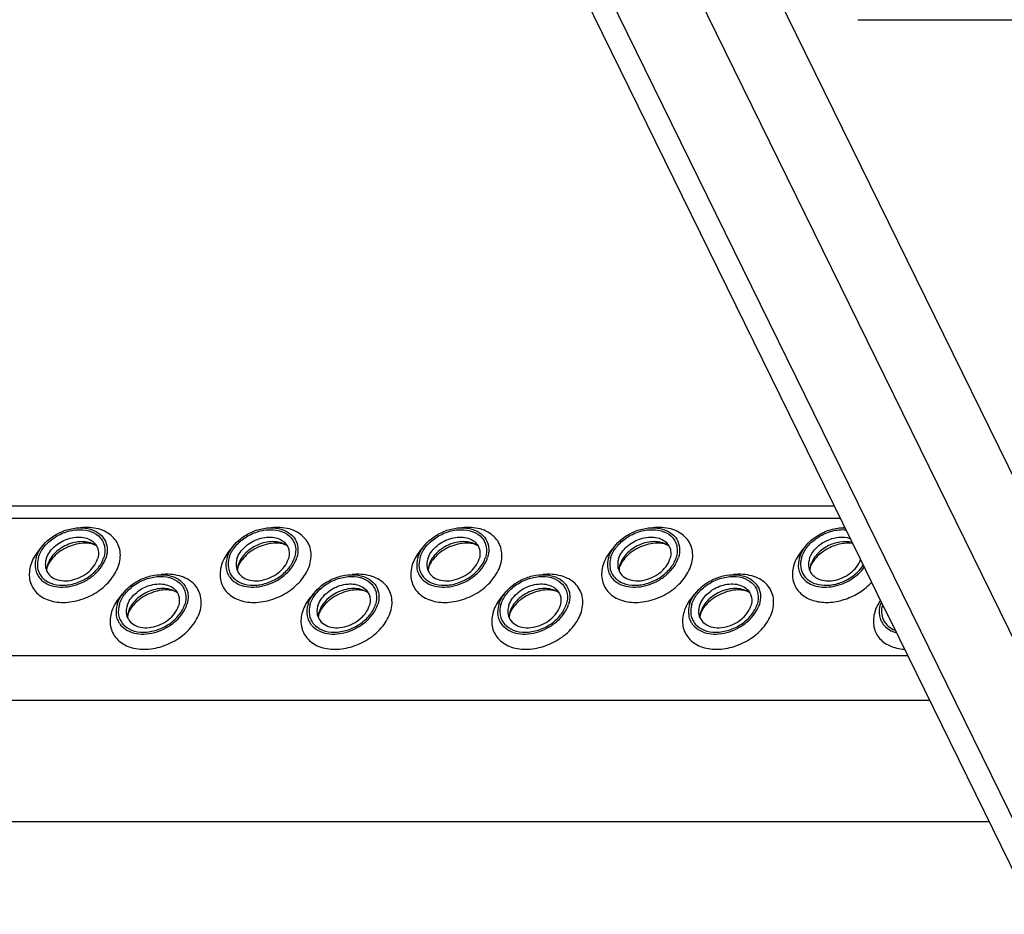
# Model space of a CAD drawing. Header units: millimetres. Extents: x 0 to 2100, y 0 to 2970.
# Tile 13 of 18: x 1250 to 1374, y 1144 to 1256. Entities that reach past the tile are written whole.
import ezdxf

# ---------------------------------------------------------------- set-up
doc = ezdxf.new("R2010")
doc.units = ezdxf.units.MM
doc.header["$LTSCALE"] = 193.6
doc.layers.get('0').update_dxf_attribs({"linetype": 'CONTINUOUS'})

msp = doc.modelspace()

# ---------------------------------------------------------------- linework, layer by layer
at = {"color": 9, "linetype": 'CONTINUOUS'}
for p, q in [((1458.36, 1028.94), (1298.36, 1354.97)), ((1473.11, 955.83), (1279.71, 1349.93)), ((1478.3, 967.99), (1290.87, 1349.93)), ((898.18, 1193.45), (1353.36, 1193.45)), ((906.63, 1176.22), (1361.81, 1176.22)), ((909.39, 1170.6), (1364.57, 1170.6))]:
    msp.add_line(p, q, dxfattribs=at)
at = {"color": 7, "linetype": 'CONTINUOUS'}
for p, q in [((1355.89, 1188.3), (1275.49, 1352.13)), ((1355.56, 1255.93), (1493.72, 1255.93)), ((897.43, 1194.97), (1352.61, 1194.97)), ((1358.67, 1182.63), (1355.89, 1188.3)), ((1359.69, 1180.55), (1358.67, 1182.63)), ((1468.88, 958.03), (1359.69, 1180.55)), ((1372.04, 1155.37), (916.86, 1155.37))]:
    msp.add_line(p, q, dxfattribs=at)
at = {"color": 9, "linetype": 'CONTINUOUS'}
msp.add_arc((1354.56, 1185.19), 7.09, 94.9595, 96.3888, dxfattribs=at)
at = {"color": 7, "linetype": 'CONTINUOUS'}
for centre, radius, start, end in [((1256.53, 1186.77), 2.72, 162.7855, 168.6403), ((1256.4, 1186.8), 2.58, 168.6859, 169.2533), ((1280.46, 1186.77), 2.72, 162.7855, 168.6403), ((1280.33, 1186.8), 2.58, 168.6859, 169.2533), ((1304.39, 1186.77), 2.72, 162.7855, 168.6403), ((1304.26, 1186.8), 2.58, 168.6859, 169.2533), ((1328.32, 1186.77), 2.72, 162.7855, 168.6403), ((1328.19, 1186.8), 2.58, 168.6859, 169.2533), ((1352.25, 1186.77), 2.72, 162.7855, 168.6403), ((1352.12, 1186.8), 2.58, 168.6859, 169.2533), ((1362.01, 1181.51), 3.79, 157.7092, 162.7902), ((1266.68, 1180.9), 2.72, 162.7855, 168.6403), ((1266.55, 1180.93), 2.58, 168.6859, 169.2533), ((1290.61, 1180.9), 2.72, 162.7855, 168.6403), ((1290.48, 1180.93), 2.58, 168.6859, 169.2533), ((1314.54, 1180.9), 2.72, 162.7855, 168.6403), ((1314.41, 1180.93), 2.58, 168.6859, 169.2533), ((1338.47, 1180.9), 2.72, 162.7855, 168.6403), ((1338.34, 1180.93), 2.58, 168.6859, 169.2533)]:
    msp.add_arc(centre, radius, start, end, dxfattribs=at)
for points, knots in [([(1252.53, 1188.51), (1252.81, 1189.44), (1253.83, 1190.7), (1255.59, 1191.75), (1257.11, 1192.22), (1258.61, 1192.27), (1259.94, 1191.91), (1260.96, 1191.12), (1261.3, 1190.36), (1261.38, 1189.98)], [0, 0, 0, 0, 0.256023, 0.397887, 0.538537, 0.670709, 0.789982, 0.897281, 1, 1, 1, 1]), ([(1252.8, 1188.51), (1252.95, 1188.99), (1253.5, 1189.94), (1254.74, 1191.05), (1256.28, 1191.8), (1257.92, 1192.08), (1259.44, 1191.85), (1260.45, 1191.19), (1260.93, 1190.46), (1261.2, 1189.62), (1261.13, 1188.94), (1261, 1188.51)], [0, 0, 0, 0, 0.126005, 0.265198, 0.409334, 0.548109, 0.673462, 0.783988, 0.836431, 0.88895, 1, 1, 1, 1]), ([(1276.46, 1188.51), (1276.74, 1189.44), (1277.76, 1190.7), (1279.52, 1191.75), (1281.03, 1192.22), (1282.54, 1192.27), (1283.87, 1191.91), (1284.89, 1191.12), (1285.23, 1190.36), (1285.31, 1189.98)], [0, 0, 0, 0, 0.256023, 0.397887, 0.538537, 0.670709, 0.789982, 0.897281, 1, 1, 1, 1]), ([(1276.73, 1188.51), (1276.88, 1188.99), (1277.43, 1189.94), (1278.67, 1191.05), (1280.21, 1191.8), (1281.85, 1192.08), (1283.37, 1191.85), (1284.38, 1191.19), (1284.86, 1190.46), (1285.13, 1189.62), (1285.06, 1188.94), (1284.93, 1188.51)], [0, 0, 0, 0, 0.126005, 0.265198, 0.409334, 0.548109, 0.673462, 0.783988, 0.836431, 0.88895, 1, 1, 1, 1]), ([(1300.39, 1188.51), (1300.67, 1189.44), (1301.69, 1190.7), (1303.45, 1191.75), (1304.96, 1192.22), (1306.47, 1192.27), (1307.8, 1191.91), (1308.82, 1191.12), (1309.16, 1190.36), (1309.24, 1189.98)], [0, 0, 0, 0, 0.256023, 0.397887, 0.538537, 0.670709, 0.789982, 0.897281, 1, 1, 1, 1]), ([(1300.66, 1188.51), (1300.81, 1188.99), (1301.36, 1189.94), (1302.6, 1191.05), (1304.14, 1191.8), (1305.78, 1192.08), (1307.3, 1191.85), (1308.31, 1191.19), (1308.79, 1190.46), (1309.06, 1189.62), (1308.99, 1188.94), (1308.86, 1188.51)], [0, 0, 0, 0, 0.126005, 0.265198, 0.409334, 0.548109, 0.673462, 0.783988, 0.836431, 0.88895, 1, 1, 1, 1]), ([(1324.32, 1188.51), (1324.6, 1189.44), (1325.62, 1190.7), (1327.38, 1191.75), (1328.89, 1192.22), (1330.4, 1192.27), (1331.73, 1191.91), (1332.75, 1191.12), (1333.09, 1190.36), (1333.17, 1189.98)], [0, 0, 0, 0, 0.256023, 0.397887, 0.538537, 0.670709, 0.789982, 0.897281, 1, 1, 1, 1]), ([(1324.59, 1188.51), (1324.74, 1188.99), (1325.29, 1189.94), (1326.53, 1191.05), (1328.07, 1191.8), (1329.71, 1192.08), (1331.23, 1191.85), (1332.24, 1191.19), (1332.72, 1190.46), (1332.99, 1189.62), (1332.92, 1188.94), (1332.79, 1188.51)], [0, 0, 0, 0, 0.126005, 0.265198, 0.409334, 0.548109, 0.673462, 0.783988, 0.836431, 0.88895, 1, 1, 1, 1]), ([(1348.25, 1188.51), (1348.59, 1189.61), (1349.69, 1190.82), (1351.25, 1191.68), (1352.42, 1192.12), (1353.35, 1192.25), (1353.96, 1192.23)], [0, 0, 0, 0, 0.481388, 0.614357, 0.746873, 1, 1, 1, 1]), ([(1348.52, 1188.51), (1348.68, 1189.02), (1349.27, 1190.03), (1350.63, 1191.17), (1352.29, 1191.9), (1353.5, 1192.03), (1354.08, 1191.98)], [0, 0, 0, 0, 0.231234, 0.487275, 0.750519, 1, 1, 1, 1]), ([(1253.77, 1188.32), (1253.95, 1188.9), (1254.54, 1189.72), (1255.58, 1190.47), (1256.51, 1190.88), (1257.48, 1191.09), (1258.42, 1191.06), (1259.24, 1190.8), (1259.69, 1190.47), (1259.86, 1190.27)], [0, 0, 0, 0, 0.246125, 0.38243, 0.520512, 0.654784, 0.780538, 0.895274, 1, 1, 1, 1]), ([(1260.09, 1189.95), (1259.64, 1190.28), (1258.74, 1190.54), (1257.54, 1190.47), (1256.57, 1190.2), (1255.67, 1189.74), (1254.89, 1189.13), (1254.28, 1188.41), (1254.02, 1187.85), (1253.93, 1187.58)], [0, 0, 0, 0, 0.223873, 0.351612, 0.485909, 0.622361, 0.75614, 0.882948, 1, 1, 1, 1]), ([(1277.7, 1188.32), (1277.88, 1188.9), (1278.47, 1189.72), (1279.51, 1190.47), (1280.44, 1190.88), (1281.41, 1191.09), (1282.35, 1191.06), (1283.17, 1190.8), (1283.62, 1190.47), (1283.79, 1190.27)], [0, 0, 0, 0, 0.246125, 0.38243, 0.520512, 0.654784, 0.780538, 0.895274, 1, 1, 1, 1]), ([(1284.02, 1189.95), (1283.57, 1190.28), (1282.67, 1190.54), (1281.47, 1190.47), (1280.5, 1190.2), (1279.6, 1189.74), (1278.82, 1189.13), (1278.21, 1188.41), (1277.95, 1187.85), (1277.86, 1187.58)], [0, 0, 0, 0, 0.223873, 0.351612, 0.485909, 0.622361, 0.75614, 0.882948, 1, 1, 1, 1]), ([(1301.63, 1188.32), (1301.81, 1188.9), (1302.4, 1189.72), (1303.44, 1190.47), (1304.37, 1190.88), (1305.34, 1191.09), (1306.28, 1191.06), (1307.1, 1190.8), (1307.55, 1190.47), (1307.72, 1190.27)], [0, 0, 0, 0, 0.246125, 0.38243, 0.520512, 0.654784, 0.780538, 0.895274, 1, 1, 1, 1]), ([(1307.95, 1189.95), (1307.5, 1190.28), (1306.6, 1190.54), (1305.4, 1190.47), (1304.43, 1190.2), (1303.53, 1189.74), (1302.75, 1189.13), (1302.14, 1188.41), (1301.88, 1187.85), (1301.79, 1187.58)], [0, 0, 0, 0, 0.223873, 0.351612, 0.485909, 0.622361, 0.75614, 0.882948, 1, 1, 1, 1]), ([(1325.56, 1188.32), (1325.74, 1188.9), (1326.33, 1189.72), (1327.37, 1190.47), (1328.3, 1190.88), (1329.27, 1191.09), (1330.21, 1191.06), (1331.03, 1190.8), (1331.48, 1190.47), (1331.65, 1190.27)], [0, 0, 0, 0, 0.246125, 0.38243, 0.520512, 0.654784, 0.780538, 0.895274, 1, 1, 1, 1]), ([(1331.88, 1189.95), (1331.43, 1190.28), (1330.53, 1190.54), (1329.33, 1190.47), (1328.36, 1190.2), (1327.46, 1189.74), (1326.68, 1189.13), (1326.07, 1188.41), (1325.81, 1187.85), (1325.72, 1187.58)], [0, 0, 0, 0, 0.223873, 0.351612, 0.485909, 0.622361, 0.75614, 0.882948, 1, 1, 1, 1]), ([(1349.49, 1188.32), (1349.63, 1188.79), (1350.21, 1189.7), (1351.52, 1190.65), (1353.06, 1191.13), (1354.14, 1191.06), (1354.61, 1190.9)], [0, 0, 0, 0, 0.236148, 0.498611, 0.761896, 1, 1, 1, 1]), ([(1354.86, 1190.39), (1354.36, 1190.51), (1353.25, 1190.53), (1351.68, 1189.98), (1350.38, 1188.98), (1349.8, 1188.05), (1349.65, 1187.58)], [0, 0, 0, 0, 0.241834, 0.50523, 0.765579, 1, 1, 1, 1]), ([(1260.09, 1189.95), (1259.97, 1190.04), (1259.62, 1190.21), (1258.93, 1190.33), (1258.02, 1190.3), (1256.65, 1189.97), (1255.37, 1189.26), (1254.43, 1188.3), (1254.1, 1187.79), (1253.99, 1187.55)], [0, 0, 0, 0, 0.061795, 0.160627, 0.290202, 0.439233, 0.74844, 0.88739, 1, 1, 1, 1]), ([(1259.86, 1190.27), (1259.97, 1190.15), (1260.16, 1189.87), (1260.38, 1189.21), (1260.32, 1188.66), (1260.22, 1188.32)], [0, 0, 0, 0, 0.242965, 0.486066, 1, 1, 1, 1]), ([(1261.38, 1189.98), (1261.4, 1189.86), (1261.46, 1189.37), (1261.39, 1188.87), (1261.28, 1188.51)], [0, 0, 0, 0, 0.240827, 1, 1, 1, 1]), ([(1284.02, 1189.95), (1283.9, 1190.04), (1283.55, 1190.21), (1282.86, 1190.33), (1281.95, 1190.3), (1280.58, 1189.97), (1279.3, 1189.26), (1278.36, 1188.3), (1278.03, 1187.79), (1277.92, 1187.55)], [0, 0, 0, 0, 0.061795, 0.160627, 0.290202, 0.439233, 0.74844, 0.88739, 1, 1, 1, 1]), ([(1283.79, 1190.27), (1283.9, 1190.15), (1284.09, 1189.87), (1284.3, 1189.21), (1284.25, 1188.66), (1284.15, 1188.32)], [0, 0, 0, 0, 0.242965, 0.486066, 1, 1, 1, 1]), ([(1285.31, 1189.98), (1285.33, 1189.86), (1285.39, 1189.37), (1285.32, 1188.87), (1285.21, 1188.51)], [0, 0, 0, 0, 0.240827, 1, 1, 1, 1]), ([(1307.95, 1189.95), (1307.83, 1190.04), (1307.48, 1190.21), (1306.79, 1190.33), (1305.88, 1190.3), (1304.51, 1189.97), (1303.23, 1189.26), (1302.29, 1188.3), (1301.96, 1187.79), (1301.85, 1187.55)], [0, 0, 0, 0, 0.061795, 0.160627, 0.290202, 0.439233, 0.74844, 0.88739, 1, 1, 1, 1]), ([(1307.72, 1190.27), (1307.83, 1190.15), (1308.02, 1189.87), (1308.23, 1189.21), (1308.18, 1188.66), (1308.08, 1188.32)], [0, 0, 0, 0, 0.242965, 0.486066, 1, 1, 1, 1]), ([(1309.24, 1189.98), (1309.26, 1189.86), (1309.32, 1189.37), (1309.25, 1188.87), (1309.14, 1188.51)], [0, 0, 0, 0, 0.240827, 1, 1, 1, 1]), ([(1331.88, 1189.95), (1331.76, 1190.04), (1331.41, 1190.21), (1330.72, 1190.33), (1329.81, 1190.3), (1328.44, 1189.97), (1327.16, 1189.26), (1326.22, 1188.3), (1325.89, 1187.79), (1325.78, 1187.55)], [0, 0, 0, 0, 0.061795, 0.160627, 0.290202, 0.439233, 0.74844, 0.88739, 1, 1, 1, 1]), ([(1331.65, 1190.27), (1331.76, 1190.15), (1331.95, 1189.87), (1332.16, 1189.21), (1332.11, 1188.66), (1332.01, 1188.32)], [0, 0, 0, 0, 0.242965, 0.486066, 1, 1, 1, 1]), ([(1333.17, 1189.98), (1333.19, 1189.86), (1333.25, 1189.37), (1333.18, 1188.87), (1333.07, 1188.51)], [0, 0, 0, 0, 0.240827, 1, 1, 1, 1]), ([(1354.92, 1190.27), (1354.44, 1190.34), (1353.37, 1190.28), (1351.83, 1189.71), (1350.52, 1188.78), (1349.89, 1187.96), (1349.71, 1187.55)], [0, 0, 0, 0, 0.233126, 0.510953, 0.783379, 1, 1, 1, 1]), ([(1252.53, 1188.51), (1252.39, 1188.05), (1252.31, 1187.31), (1252.6, 1186.42), (1252.86, 1186.04), (1253, 1185.87)], [0, 0, 0, 0, 0.513998, 0.757111, 1, 1, 1, 1]), ([(1252.8, 1188.51), (1252.67, 1188.08), (1252.6, 1187.4), (1252.87, 1186.56), (1253.35, 1185.83), (1254.36, 1185.17), (1255.88, 1184.94), (1257.52, 1185.22), (1259.07, 1185.97), (1260.31, 1187.08), (1260.85, 1188.03), (1261, 1188.51)], [0, 0, 0, 0, 0.11105, 0.163569, 0.216012, 0.326538, 0.451891, 0.590666, 0.734802, 0.873995, 1, 1, 1, 1]), ([(1253, 1185.87), (1253.24, 1185.6), (1253.84, 1185.15), (1254.96, 1184.8), (1256.23, 1184.76), (1257.55, 1185.03), (1258.82, 1185.59), (1260.24, 1186.62), (1261.03, 1187.72), (1261.28, 1188.51)], [0, 0, 0, 0, 0.104679, 0.219356, 0.345073, 0.479343, 0.617452, 0.753801, 1, 1, 1, 1]), ([(1253.77, 1188.32), (1253.74, 1188.23), (1253.65, 1187.88), (1253.65, 1187.51), (1253.7, 1187.25)], [0, 0, 0, 0, 0.262253, 1, 1, 1, 1]), ([(1253.7, 1187.25), (1253.75, 1186.97), (1254, 1186.41), (1254.75, 1185.82), (1255.73, 1185.55), (1256.84, 1185.59), (1257.96, 1185.94), (1259.26, 1186.71), (1260.01, 1187.64), (1260.22, 1188.32)], [0, 0, 0, 0, 0.102742, 0.21, 0.32922, 0.461363, 0.602021, 0.743916, 1, 1, 1, 1]), ([(1276.46, 1188.51), (1276.32, 1188.05), (1276.24, 1187.31), (1276.53, 1186.42), (1276.79, 1186.04), (1276.93, 1185.87)], [0, 0, 0, 0, 0.513998, 0.757111, 1, 1, 1, 1]), ([(1276.73, 1188.51), (1276.6, 1188.08), (1276.53, 1187.4), (1276.8, 1186.56), (1277.28, 1185.83), (1278.29, 1185.17), (1279.81, 1184.94), (1281.45, 1185.22), (1283, 1185.97), (1284.24, 1187.08), (1284.78, 1188.03), (1284.93, 1188.51)], [0, 0, 0, 0, 0.11105, 0.163569, 0.216012, 0.326538, 0.451891, 0.590666, 0.734802, 0.873995, 1, 1, 1, 1]), ([(1276.93, 1185.87), (1277.17, 1185.6), (1277.77, 1185.15), (1278.89, 1184.8), (1280.16, 1184.76), (1281.48, 1185.03), (1282.75, 1185.59), (1284.17, 1186.62), (1284.96, 1187.72), (1285.21, 1188.51)], [0, 0, 0, 0, 0.104679, 0.219356, 0.345073, 0.479343, 0.617452, 0.753801, 1, 1, 1, 1]), ([(1277.7, 1188.32), (1277.67, 1188.23), (1277.58, 1187.88), (1277.58, 1187.51), (1277.63, 1187.25)], [0, 0, 0, 0, 0.262253, 1, 1, 1, 1]), ([(1277.63, 1187.25), (1277.68, 1186.97), (1277.93, 1186.41), (1278.68, 1185.82), (1279.66, 1185.55), (1280.77, 1185.59), (1281.89, 1185.94), (1283.19, 1186.71), (1283.94, 1187.64), (1284.15, 1188.32)], [0, 0, 0, 0, 0.102742, 0.21, 0.32922, 0.461363, 0.602021, 0.743916, 1, 1, 1, 1]), ([(1300.39, 1188.51), (1300.25, 1188.05), (1300.17, 1187.31), (1300.46, 1186.42), (1300.72, 1186.04), (1300.86, 1185.87)], [0, 0, 0, 0, 0.513998, 0.757111, 1, 1, 1, 1]), ([(1300.66, 1188.51), (1300.53, 1188.08), (1300.46, 1187.4), (1300.73, 1186.56), (1301.21, 1185.83), (1302.22, 1185.17), (1303.74, 1184.94), (1305.38, 1185.22), (1306.93, 1185.97), (1308.17, 1187.08), (1308.71, 1188.03), (1308.86, 1188.51)], [0, 0, 0, 0, 0.11105, 0.163569, 0.216012, 0.326538, 0.451891, 0.590666, 0.734802, 0.873995, 1, 1, 1, 1]), ([(1300.86, 1185.87), (1301.1, 1185.6), (1301.7, 1185.15), (1302.82, 1184.8), (1304.09, 1184.76), (1305.41, 1185.03), (1306.67, 1185.59), (1308.1, 1186.62), (1308.89, 1187.72), (1309.14, 1188.51)], [0, 0, 0, 0, 0.104679, 0.219356, 0.345073, 0.479343, 0.617452, 0.753801, 1, 1, 1, 1]), ([(1301.63, 1188.32), (1301.6, 1188.23), (1301.51, 1187.88), (1301.51, 1187.51), (1301.56, 1187.25)], [0, 0, 0, 0, 0.262253, 1, 1, 1, 1]), ([(1301.56, 1187.25), (1301.61, 1186.97), (1301.86, 1186.41), (1302.61, 1185.82), (1303.59, 1185.55), (1304.7, 1185.59), (1305.82, 1185.94), (1307.12, 1186.71), (1307.87, 1187.64), (1308.08, 1188.32)], [0, 0, 0, 0, 0.102742, 0.21, 0.32922, 0.461363, 0.602021, 0.743916, 1, 1, 1, 1]), ([(1324.32, 1188.51), (1324.18, 1188.05), (1324.1, 1187.31), (1324.39, 1186.42), (1324.65, 1186.04), (1324.79, 1185.87)], [0, 0, 0, 0, 0.513998, 0.757111, 1, 1, 1, 1]), ([(1324.59, 1188.51), (1324.46, 1188.08), (1324.39, 1187.4), (1324.66, 1186.56), (1325.14, 1185.83), (1326.15, 1185.17), (1327.67, 1184.94), (1329.31, 1185.22), (1330.86, 1185.97), (1332.1, 1187.08), (1332.64, 1188.03), (1332.79, 1188.51)], [0, 0, 0, 0, 0.11105, 0.163569, 0.216012, 0.326538, 0.451891, 0.590666, 0.734802, 0.873995, 1, 1, 1, 1]), ([(1324.79, 1185.87), (1325.03, 1185.6), (1325.63, 1185.15), (1326.75, 1184.8), (1328.02, 1184.76), (1329.34, 1185.03), (1330.6, 1185.59), (1332.02, 1186.62), (1332.82, 1187.72), (1333.07, 1188.51)], [0, 0, 0, 0, 0.104679, 0.219356, 0.345073, 0.479343, 0.617452, 0.753801, 1, 1, 1, 1]), ([(1325.56, 1188.32), (1325.53, 1188.23), (1325.44, 1187.88), (1325.44, 1187.51), (1325.49, 1187.25)], [0, 0, 0, 0, 0.262253, 1, 1, 1, 1]), ([(1325.49, 1187.25), (1325.54, 1186.97), (1325.79, 1186.41), (1326.54, 1185.82), (1327.52, 1185.55), (1328.63, 1185.59), (1329.75, 1185.94), (1331.05, 1186.71), (1331.8, 1187.64), (1332.01, 1188.32)], [0, 0, 0, 0, 0.102742, 0.21, 0.32922, 0.461363, 0.602021, 0.743916, 1, 1, 1, 1]), ([(1348.25, 1188.51), (1348.11, 1188.05), (1348.03, 1187.31), (1348.32, 1186.42), (1348.58, 1186.04), (1348.72, 1185.87)], [0, 0, 0, 0, 0.513998, 0.757111, 1, 1, 1, 1]), ([(1348.52, 1188.51), (1348.4, 1188.12), (1348.3, 1187.31), (1348.75, 1186.15), (1349.72, 1185.35), (1351.02, 1184.98), (1352.5, 1185.04), (1354.43, 1185.67), (1355.71, 1186.69), (1356.26, 1187.54)], [0, 0, 0, 0, 0.11193, 0.216387, 0.324684, 0.44543, 0.579848, 0.722979, 1, 1, 1, 1]), ([(1349.49, 1188.32), (1349.46, 1188.23), (1349.37, 1187.88), (1349.37, 1187.51), (1349.42, 1187.25)], [0, 0, 0, 0, 0.262253, 1, 1, 1, 1]), ([(1349.42, 1187.25), (1349.47, 1186.97), (1349.72, 1186.42), (1350.45, 1185.83), (1351.42, 1185.55), (1352.51, 1185.58), (1353.63, 1185.91), (1354.92, 1186.66), (1355.68, 1187.57), (1355.91, 1188.25)], [0, 0, 0, 0, 0.102668, 0.209709, 0.328505, 0.460151, 0.600466, 0.742391, 1, 1, 1, 1]), ([(1253.89, 1187.28), (1253.87, 1187.24), (1253.84, 1187.11), (1253.82, 1186.97), (1253.81, 1186.87)], [0, 0, 0, 0, 0.304481, 1, 1, 1, 1]), ([(1253.99, 1187.55), (1253.98, 1187.52), (1253.94, 1187.44), (1253.91, 1187.35), (1253.89, 1187.28)], [0, 0, 0, 0, 0.268571, 1, 1, 1, 1]), ([(1277.82, 1187.28), (1277.8, 1187.24), (1277.77, 1187.11), (1277.75, 1186.97), (1277.74, 1186.87)], [0, 0, 0, 0, 0.304481, 1, 1, 1, 1]), ([(1277.92, 1187.55), (1277.91, 1187.52), (1277.87, 1187.44), (1277.84, 1187.35), (1277.82, 1187.28)], [0, 0, 0, 0, 0.268571, 1, 1, 1, 1]), ([(1301.75, 1187.28), (1301.73, 1187.24), (1301.7, 1187.11), (1301.68, 1186.97), (1301.67, 1186.87)], [0, 0, 0, 0, 0.304481, 1, 1, 1, 1]), ([(1301.85, 1187.55), (1301.84, 1187.52), (1301.8, 1187.44), (1301.77, 1187.35), (1301.75, 1187.28)], [0, 0, 0, 0, 0.268571, 1, 1, 1, 1]), ([(1325.68, 1187.28), (1325.66, 1187.24), (1325.63, 1187.11), (1325.61, 1186.97), (1325.6, 1186.87)], [0, 0, 0, 0, 0.304481, 1, 1, 1, 1]), ([(1325.78, 1187.55), (1325.77, 1187.52), (1325.73, 1187.44), (1325.7, 1187.35), (1325.68, 1187.28)], [0, 0, 0, 0, 0.268571, 1, 1, 1, 1]), ([(1348.72, 1185.87), (1348.92, 1185.64), (1349.42, 1185.24), (1350.34, 1184.88), (1351.39, 1184.75), (1352.91, 1184.89), (1354.74, 1185.61), (1355.94, 1186.67), (1356.38, 1187.29)], [0, 0, 0, 0, 0.103411, 0.214971, 0.336076, 0.4657, 0.737166, 1, 1, 1, 1]), ([(1349.61, 1187.28), (1349.59, 1187.24), (1349.56, 1187.11), (1349.54, 1186.97), (1349.53, 1186.87)], [0, 0, 0, 0, 0.304481, 1, 1, 1, 1]), ([(1349.71, 1187.55), (1349.7, 1187.52), (1349.66, 1187.44), (1349.63, 1187.35), (1349.61, 1187.28)], [0, 0, 0, 0, 0.268571, 1, 1, 1, 1]), ([(1262.68, 1182.63), (1262.96, 1183.56), (1263.98, 1184.83), (1265.74, 1185.87), (1267.25, 1186.34), (1268.76, 1186.4), (1270.09, 1186.03), (1271.11, 1185.24), (1271.45, 1184.48), (1271.53, 1184.1)], [0, 0, 0, 0, 0.256023, 0.397887, 0.538537, 0.670709, 0.789982, 0.897281, 1, 1, 1, 1]), ([(1262.95, 1182.63), (1263.1, 1183.12), (1263.64, 1184.07), (1264.89, 1185.18), (1266.43, 1185.93), (1268.07, 1186.21), (1269.59, 1185.98), (1270.6, 1185.32), (1271.08, 1184.58), (1271.35, 1183.75), (1271.28, 1183.06), (1271.15, 1182.63)], [0, 0, 0, 0, 0.126005, 0.265198, 0.409334, 0.548109, 0.673462, 0.783988, 0.836431, 0.88895, 1, 1, 1, 1]), ([(1286.61, 1182.63), (1286.89, 1183.56), (1287.91, 1184.83), (1289.67, 1185.87), (1291.18, 1186.34), (1292.69, 1186.4), (1294.02, 1186.03), (1295.04, 1185.24), (1295.38, 1184.48), (1295.46, 1184.1)], [0, 0, 0, 0, 0.256023, 0.397887, 0.538537, 0.670709, 0.789982, 0.897281, 1, 1, 1, 1]), ([(1286.88, 1182.63), (1287.03, 1183.12), (1287.57, 1184.07), (1288.82, 1185.18), (1290.36, 1185.93), (1292, 1186.21), (1293.52, 1185.98), (1294.53, 1185.32), (1295.01, 1184.58), (1295.28, 1183.75), (1295.21, 1183.06), (1295.08, 1182.63)], [0, 0, 0, 0, 0.126005, 0.265198, 0.409334, 0.548109, 0.673462, 0.783988, 0.836431, 0.88895, 1, 1, 1, 1]), ([(1310.54, 1182.63), (1310.82, 1183.56), (1311.84, 1184.83), (1313.6, 1185.87), (1315.11, 1186.34), (1316.62, 1186.4), (1317.95, 1186.03), (1318.97, 1185.24), (1319.31, 1184.48), (1319.39, 1184.1)], [0, 0, 0, 0, 0.256023, 0.397887, 0.538537, 0.670709, 0.789982, 0.897281, 1, 1, 1, 1]), ([(1310.81, 1182.63), (1310.96, 1183.12), (1311.5, 1184.07), (1312.75, 1185.18), (1314.29, 1185.93), (1315.93, 1186.21), (1317.45, 1185.98), (1318.46, 1185.32), (1318.94, 1184.58), (1319.21, 1183.75), (1319.14, 1183.06), (1319.01, 1182.63)], [0, 0, 0, 0, 0.126005, 0.265198, 0.409334, 0.548109, 0.673462, 0.783988, 0.836431, 0.88895, 1, 1, 1, 1]), ([(1334.47, 1182.63), (1334.75, 1183.56), (1335.77, 1184.83), (1337.53, 1185.87), (1339.04, 1186.34), (1340.55, 1186.4), (1341.88, 1186.03), (1342.9, 1185.24), (1343.24, 1184.48), (1343.32, 1184.1)], [0, 0, 0, 0, 0.256023, 0.397887, 0.538537, 0.670709, 0.789982, 0.897281, 1, 1, 1, 1]), ([(1334.74, 1182.63), (1334.89, 1183.12), (1335.43, 1184.07), (1336.68, 1185.18), (1338.22, 1185.93), (1339.86, 1186.21), (1341.38, 1185.98), (1342.39, 1185.32), (1342.87, 1184.58), (1343.14, 1183.75), (1343.07, 1183.06), (1342.94, 1182.63)], [0, 0, 0, 0, 0.126005, 0.265198, 0.409334, 0.548109, 0.673462, 0.783988, 0.836431, 0.88895, 1, 1, 1, 1]), ([(1263.92, 1182.45), (1264.1, 1183.03), (1264.69, 1183.84), (1265.73, 1184.6), (1266.66, 1185.01), (1267.63, 1185.21), (1268.57, 1185.19), (1269.39, 1184.93), (1269.84, 1184.59), (1270.01, 1184.4)], [0, 0, 0, 0, 0.246125, 0.38243, 0.520512, 0.654784, 0.780538, 0.895274, 1, 1, 1, 1]), ([(1270.24, 1184.08), (1269.79, 1184.41), (1268.89, 1184.67), (1267.69, 1184.59), (1266.72, 1184.32), (1265.82, 1183.87), (1265.04, 1183.26), (1264.43, 1182.53), (1264.17, 1181.98), (1264.08, 1181.7)], [0, 0, 0, 0, 0.223873, 0.351612, 0.485909, 0.622361, 0.75614, 0.882948, 1, 1, 1, 1]), ([(1270.24, 1184.08), (1270.12, 1184.16), (1269.77, 1184.33), (1269.08, 1184.46), (1268.17, 1184.42), (1266.8, 1184.09), (1265.52, 1183.38), (1264.58, 1182.43), (1264.25, 1181.92), (1264.14, 1181.67)], [0, 0, 0, 0, 0.061795, 0.160627, 0.290202, 0.439233, 0.74844, 0.88739, 1, 1, 1, 1]), ([(1270.01, 1184.4), (1270.12, 1184.27), (1270.31, 1183.99), (1270.52, 1183.33), (1270.47, 1182.79), (1270.37, 1182.45)], [0, 0, 0, 0, 0.242965, 0.486066, 1, 1, 1, 1]), ([(1287.85, 1182.45), (1288.03, 1183.03), (1288.62, 1183.84), (1289.66, 1184.6), (1290.59, 1185.01), (1291.56, 1185.21), (1292.5, 1185.19), (1293.32, 1184.93), (1293.77, 1184.59), (1293.94, 1184.4)], [0, 0, 0, 0, 0.246125, 0.38243, 0.520512, 0.654784, 0.780538, 0.895274, 1, 1, 1, 1]), ([(1294.17, 1184.08), (1293.72, 1184.41), (1292.82, 1184.67), (1291.62, 1184.59), (1290.65, 1184.32), (1289.75, 1183.87), (1288.97, 1183.26), (1288.36, 1182.53), (1288.1, 1181.98), (1288.01, 1181.7)], [0, 0, 0, 0, 0.223873, 0.351612, 0.485909, 0.622361, 0.75614, 0.882948, 1, 1, 1, 1]), ([(1294.17, 1184.08), (1294.05, 1184.16), (1293.7, 1184.33), (1293.01, 1184.46), (1292.1, 1184.42), (1290.73, 1184.09), (1289.45, 1183.38), (1288.51, 1182.43), (1288.18, 1181.92), (1288.07, 1181.67)], [0, 0, 0, 0, 0.061795, 0.160627, 0.290202, 0.439233, 0.74844, 0.88739, 1, 1, 1, 1]), ([(1293.94, 1184.4), (1294.05, 1184.27), (1294.24, 1183.99), (1294.45, 1183.33), (1294.4, 1182.79), (1294.3, 1182.45)], [0, 0, 0, 0, 0.242965, 0.486066, 1, 1, 1, 1]), ([(1311.78, 1182.45), (1311.96, 1183.03), (1312.55, 1183.84), (1313.59, 1184.6), (1314.52, 1185.01), (1315.49, 1185.21), (1316.43, 1185.19), (1317.25, 1184.93), (1317.7, 1184.59), (1317.87, 1184.4)], [0, 0, 0, 0, 0.246125, 0.38243, 0.520512, 0.654784, 0.780538, 0.895274, 1, 1, 1, 1]), ([(1318.1, 1184.08), (1317.65, 1184.41), (1316.75, 1184.67), (1315.55, 1184.59), (1314.58, 1184.32), (1313.68, 1183.87), (1312.9, 1183.26), (1312.29, 1182.53), (1312.03, 1181.98), (1311.94, 1181.7)], [0, 0, 0, 0, 0.223873, 0.351612, 0.485909, 0.622361, 0.75614, 0.882948, 1, 1, 1, 1]), ([(1318.1, 1184.08), (1317.98, 1184.16), (1317.63, 1184.33), (1316.94, 1184.46), (1316.03, 1184.42), (1314.66, 1184.09), (1313.38, 1183.38), (1312.44, 1182.43), (1312.11, 1181.92), (1312, 1181.67)], [0, 0, 0, 0, 0.061795, 0.160627, 0.290202, 0.439233, 0.74844, 0.88739, 1, 1, 1, 1]), ([(1317.87, 1184.4), (1317.98, 1184.27), (1318.17, 1183.99), (1318.38, 1183.33), (1318.33, 1182.79), (1318.23, 1182.45)], [0, 0, 0, 0, 0.242965, 0.486066, 1, 1, 1, 1]), ([(1335.71, 1182.45), (1335.89, 1183.03), (1336.48, 1183.84), (1337.52, 1184.6), (1338.45, 1185.01), (1339.42, 1185.21), (1340.36, 1185.19), (1341.18, 1184.93), (1341.63, 1184.59), (1341.8, 1184.4)], [0, 0, 0, 0, 0.246125, 0.38243, 0.520512, 0.654784, 0.780538, 0.895274, 1, 1, 1, 1]), ([(1342.03, 1184.08), (1341.58, 1184.41), (1340.68, 1184.67), (1339.48, 1184.59), (1338.51, 1184.32), (1337.61, 1183.87), (1336.83, 1183.26), (1336.22, 1182.53), (1335.96, 1181.98), (1335.87, 1181.7)], [0, 0, 0, 0, 0.223873, 0.351612, 0.485909, 0.622361, 0.75614, 0.882948, 1, 1, 1, 1]), ([(1342.03, 1184.08), (1341.91, 1184.16), (1341.55, 1184.33), (1340.87, 1184.46), (1339.96, 1184.42), (1338.59, 1184.09), (1337.31, 1183.38), (1336.37, 1182.43), (1336.04, 1181.92), (1335.93, 1181.67)], [0, 0, 0, 0, 0.061795, 0.160627, 0.290202, 0.439233, 0.74844, 0.88739, 1, 1, 1, 1]), ([(1341.8, 1184.4), (1341.91, 1184.27), (1342.1, 1183.99), (1342.31, 1183.33), (1342.26, 1182.79), (1342.16, 1182.45)], [0, 0, 0, 0, 0.242965, 0.486066, 1, 1, 1, 1]), ([(1271.53, 1184.1), (1271.55, 1183.98), (1271.61, 1183.49), (1271.54, 1182.99), (1271.43, 1182.63)], [0, 0, 0, 0, 0.240827, 1, 1, 1, 1]), ([(1295.46, 1184.1), (1295.48, 1183.98), (1295.54, 1183.49), (1295.47, 1182.99), (1295.36, 1182.63)], [0, 0, 0, 0, 0.240827, 1, 1, 1, 1]), ([(1319.39, 1184.1), (1319.41, 1183.98), (1319.47, 1183.49), (1319.4, 1182.99), (1319.29, 1182.63)], [0, 0, 0, 0, 0.240827, 1, 1, 1, 1]), ([(1343.32, 1184.1), (1343.34, 1183.98), (1343.4, 1183.49), (1343.33, 1182.99), (1343.22, 1182.63)], [0, 0, 0, 0, 0.240827, 1, 1, 1, 1]), ([(1262.68, 1182.63), (1262.54, 1182.18), (1262.46, 1181.44), (1262.75, 1180.54), (1263.01, 1180.16), (1263.15, 1179.99)], [0, 0, 0, 0, 0.513998, 0.757111, 1, 1, 1, 1]), ([(1262.95, 1182.63), (1262.82, 1182.21), (1262.75, 1181.52), (1263.02, 1180.69), (1263.5, 1179.95), (1264.51, 1179.29), (1266.03, 1179.06), (1267.67, 1179.34), (1269.22, 1180.09), (1270.46, 1181.2), (1271, 1182.15), (1271.15, 1182.63)], [0, 0, 0, 0, 0.11105, 0.163569, 0.216012, 0.326538, 0.451891, 0.590666, 0.734802, 0.873995, 1, 1, 1, 1]), ([(1263.15, 1179.99), (1263.39, 1179.73), (1263.99, 1179.27), (1265.11, 1178.92), (1266.38, 1178.88), (1267.7, 1179.16), (1268.96, 1179.72), (1270.38, 1180.74), (1271.18, 1181.85), (1271.43, 1182.63)], [0, 0, 0, 0, 0.104679, 0.219356, 0.345073, 0.479343, 0.617452, 0.753801, 1, 1, 1, 1]), ([(1263.92, 1182.45), (1263.89, 1182.36), (1263.8, 1182.01), (1263.8, 1181.64), (1263.85, 1181.37)], [0, 0, 0, 0, 0.262253, 1, 1, 1, 1]), ([(1263.85, 1181.37), (1263.9, 1181.09), (1264.15, 1180.53), (1264.9, 1179.95), (1265.88, 1179.67), (1266.99, 1179.72), (1268.11, 1180.06), (1269.41, 1180.83), (1270.16, 1181.77), (1270.37, 1182.45)], [0, 0, 0, 0, 0.102742, 0.21, 0.32922, 0.461363, 0.602021, 0.743916, 1, 1, 1, 1]), ([(1286.61, 1182.63), (1286.47, 1182.18), (1286.39, 1181.44), (1286.68, 1180.54), (1286.94, 1180.16), (1287.08, 1179.99)], [0, 0, 0, 0, 0.513998, 0.757111, 1, 1, 1, 1]), ([(1286.88, 1182.63), (1286.75, 1182.21), (1286.68, 1181.52), (1286.95, 1180.69), (1287.43, 1179.95), (1288.44, 1179.29), (1289.96, 1179.06), (1291.6, 1179.34), (1293.15, 1180.09), (1294.39, 1181.2), (1294.93, 1182.15), (1295.08, 1182.63)], [0, 0, 0, 0, 0.11105, 0.163569, 0.216012, 0.326538, 0.451891, 0.590666, 0.734802, 0.873995, 1, 1, 1, 1]), ([(1287.08, 1179.99), (1287.32, 1179.73), (1287.92, 1179.27), (1289.04, 1178.92), (1290.31, 1178.88), (1291.63, 1179.16), (1292.89, 1179.72), (1294.31, 1180.74), (1295.11, 1181.85), (1295.36, 1182.63)], [0, 0, 0, 0, 0.104679, 0.219356, 0.345073, 0.479343, 0.617452, 0.753801, 1, 1, 1, 1]), ([(1287.85, 1182.45), (1287.82, 1182.36), (1287.73, 1182.01), (1287.72, 1181.64), (1287.77, 1181.37)], [0, 0, 0, 0, 0.262253, 1, 1, 1, 1]), ([(1287.77, 1181.37), (1287.83, 1181.09), (1288.08, 1180.53), (1288.83, 1179.95), (1289.81, 1179.67), (1290.92, 1179.72), (1292.04, 1180.06), (1293.33, 1180.83), (1294.09, 1181.77), (1294.3, 1182.45)], [0, 0, 0, 0, 0.102742, 0.21, 0.32922, 0.461363, 0.602021, 0.743916, 1, 1, 1, 1]), ([(1310.54, 1182.63), (1310.4, 1182.18), (1310.32, 1181.44), (1310.61, 1180.54), (1310.87, 1180.16), (1311.01, 1179.99)], [0, 0, 0, 0, 0.513998, 0.757111, 1, 1, 1, 1]), ([(1310.81, 1182.63), (1310.68, 1182.21), (1310.61, 1181.52), (1310.88, 1180.69), (1311.36, 1179.95), (1312.37, 1179.29), (1313.89, 1179.06), (1315.53, 1179.34), (1317.08, 1180.09), (1318.32, 1181.2), (1318.86, 1182.15), (1319.01, 1182.63)], [0, 0, 0, 0, 0.11105, 0.163569, 0.216012, 0.326538, 0.451891, 0.590666, 0.734802, 0.873995, 1, 1, 1, 1]), ([(1311.01, 1179.99), (1311.25, 1179.73), (1311.85, 1179.27), (1312.97, 1178.92), (1314.24, 1178.88), (1315.56, 1179.16), (1316.82, 1179.72), (1318.24, 1180.74), (1319.04, 1181.85), (1319.29, 1182.63)], [0, 0, 0, 0, 0.104679, 0.219356, 0.345073, 0.479343, 0.617452, 0.753801, 1, 1, 1, 1]), ([(1311.78, 1182.45), (1311.75, 1182.36), (1311.66, 1182.01), (1311.65, 1181.64), (1311.7, 1181.37)], [0, 0, 0, 0, 0.262253, 1, 1, 1, 1]), ([(1311.7, 1181.37), (1311.76, 1181.09), (1312.01, 1180.53), (1312.76, 1179.95), (1313.74, 1179.67), (1314.85, 1179.72), (1315.97, 1180.06), (1317.26, 1180.83), (1318.02, 1181.77), (1318.23, 1182.45)], [0, 0, 0, 0, 0.102742, 0.21, 0.32922, 0.461363, 0.602021, 0.743916, 1, 1, 1, 1]), ([(1334.47, 1182.63), (1334.32, 1182.18), (1334.25, 1181.44), (1334.54, 1180.54), (1334.79, 1180.16), (1334.94, 1179.99)], [0, 0, 0, 0, 0.513998, 0.757111, 1, 1, 1, 1]), ([(1334.74, 1182.63), (1334.61, 1182.21), (1334.54, 1181.52), (1334.81, 1180.69), (1335.29, 1179.95), (1336.3, 1179.29), (1337.82, 1179.06), (1339.46, 1179.34), (1341.01, 1180.09), (1342.25, 1181.2), (1342.79, 1182.15), (1342.94, 1182.63)], [0, 0, 0, 0, 0.11105, 0.163569, 0.216012, 0.326538, 0.451891, 0.590666, 0.734802, 0.873995, 1, 1, 1, 1]), ([(1334.94, 1179.99), (1335.18, 1179.73), (1335.78, 1179.27), (1336.9, 1178.92), (1338.17, 1178.88), (1339.49, 1179.16), (1340.75, 1179.72), (1342.17, 1180.74), (1342.97, 1181.85), (1343.22, 1182.63)], [0, 0, 0, 0, 0.104679, 0.219356, 0.345073, 0.479343, 0.617452, 0.753801, 1, 1, 1, 1]), ([(1335.71, 1182.45), (1335.68, 1182.36), (1335.59, 1182.01), (1335.58, 1181.64), (1335.63, 1181.37)], [0, 0, 0, 0, 0.262253, 1, 1, 1, 1]), ([(1335.63, 1181.37), (1335.69, 1181.09), (1335.94, 1180.53), (1336.69, 1179.95), (1337.67, 1179.67), (1338.78, 1179.72), (1339.9, 1180.06), (1341.19, 1180.83), (1341.95, 1181.77), (1342.16, 1182.45)], [0, 0, 0, 0, 0.102742, 0.21, 0.32922, 0.461363, 0.602021, 0.743916, 1, 1, 1, 1]), ([(1358.4, 1182.63), (1358.25, 1182.18), (1358.18, 1181.44), (1358.47, 1180.54), (1358.72, 1180.16), (1358.87, 1179.99)], [0, 0, 0, 0, 0.513998, 0.757111, 1, 1, 1, 1]), ([(1358.67, 1182.62), (1358.57, 1182.3), (1358.47, 1181.63), (1358.71, 1180.65), (1359.34, 1179.85), (1359.93, 1179.52), (1360.25, 1179.4)], [0, 0, 0, 0, 0.258654, 0.500055, 0.741424, 1, 1, 1, 1]), ([(1264.04, 1181.4), (1264.02, 1181.36), (1263.99, 1181.23), (1263.97, 1181.09), (1263.96, 1181)], [0, 0, 0, 0, 0.304481, 1, 1, 1, 1]), ([(1264.14, 1181.67), (1264.13, 1181.65), (1264.09, 1181.56), (1264.06, 1181.47), (1264.04, 1181.4)], [0, 0, 0, 0, 0.268571, 1, 1, 1, 1]), ([(1287.97, 1181.4), (1287.95, 1181.36), (1287.92, 1181.23), (1287.9, 1181.09), (1287.89, 1181)], [0, 0, 0, 0, 0.304481, 1, 1, 1, 1]), ([(1288.07, 1181.67), (1288.06, 1181.65), (1288.02, 1181.56), (1287.99, 1181.47), (1287.97, 1181.4)], [0, 0, 0, 0, 0.268571, 1, 1, 1, 1]), ([(1311.9, 1181.4), (1311.88, 1181.36), (1311.85, 1181.23), (1311.83, 1181.09), (1311.82, 1181)], [0, 0, 0, 0, 0.304481, 1, 1, 1, 1]), ([(1312, 1181.67), (1311.99, 1181.65), (1311.95, 1181.56), (1311.92, 1181.47), (1311.9, 1181.4)], [0, 0, 0, 0, 0.268571, 1, 1, 1, 1]), ([(1335.83, 1181.4), (1335.81, 1181.36), (1335.78, 1181.23), (1335.75, 1181.09), (1335.75, 1181)], [0, 0, 0, 0, 0.304481, 1, 1, 1, 1]), ([(1335.93, 1181.67), (1335.92, 1181.65), (1335.88, 1181.56), (1335.85, 1181.47), (1335.83, 1181.4)], [0, 0, 0, 0, 0.268571, 1, 1, 1, 1]), ([(1358.87, 1179.99), (1359.07, 1179.77), (1359.54, 1179.39), (1360.11, 1179.16), (1360.41, 1179.07)], [0, 0, 0, 0, 0.481765, 1, 1, 1, 1])]:
    msp.add_open_spline(points, degree=3, knots=knots, dxfattribs=at)
at = {"color": 9, "linetype": 'CONTINUOUS'}
for points, knots in [([(1262.89, 1187.58), (1262.99, 1187.9), (1263.11, 1188.55), (1263.04, 1189.52), (1262.7, 1190.41), (1262.11, 1191.16), (1261.3, 1191.74), (1259.96, 1192.27), (1258.81, 1192.32), (1258.05, 1192.23)], [0, 0, 0, 0, 0.124532, 0.241854, 0.355538, 0.470156, 0.590017, 0.718045, 1, 1, 1, 1]), ([(1286.82, 1187.58), (1286.92, 1187.9), (1287.04, 1188.55), (1286.97, 1189.52), (1286.63, 1190.41), (1286.04, 1191.16), (1285.23, 1191.74), (1283.89, 1192.27), (1282.74, 1192.32), (1281.98, 1192.23)], [0, 0, 0, 0, 0.124532, 0.241854, 0.355538, 0.470156, 0.590017, 0.718045, 1, 1, 1, 1]), ([(1310.75, 1187.58), (1310.85, 1187.9), (1310.97, 1188.55), (1310.9, 1189.52), (1310.56, 1190.41), (1309.97, 1191.16), (1309.16, 1191.74), (1307.82, 1192.27), (1306.67, 1192.32), (1305.91, 1192.23)], [0, 0, 0, 0, 0.124532, 0.241854, 0.355538, 0.470156, 0.590017, 0.718045, 1, 1, 1, 1]), ([(1334.68, 1187.58), (1334.78, 1187.9), (1334.9, 1188.55), (1334.83, 1189.52), (1334.49, 1190.41), (1333.9, 1191.16), (1333.09, 1191.74), (1331.75, 1192.27), (1330.6, 1192.32), (1329.84, 1192.23)], [0, 0, 0, 0, 0.124532, 0.241854, 0.355538, 0.470156, 0.590017, 0.718045, 1, 1, 1, 1]), ([(1253.28, 1189.9), (1253.11, 1189.73), (1252.5, 1189.04), (1252.03, 1188.22), (1251.83, 1187.58)], [0, 0, 0, 0, 0.26484, 1, 1, 1, 1]), ([(1277.21, 1189.9), (1277.04, 1189.73), (1276.43, 1189.04), (1275.96, 1188.22), (1275.76, 1187.58)], [0, 0, 0, 0, 0.26484, 1, 1, 1, 1]), ([(1301.14, 1189.9), (1300.97, 1189.73), (1300.36, 1189.04), (1299.89, 1188.22), (1299.69, 1187.58)], [0, 0, 0, 0, 0.26484, 1, 1, 1, 1]), ([(1325.07, 1189.9), (1324.9, 1189.73), (1324.29, 1189.04), (1323.82, 1188.22), (1323.62, 1187.58)], [0, 0, 0, 0, 0.26484, 1, 1, 1, 1]), ([(1349, 1189.9), (1348.83, 1189.73), (1348.22, 1189.04), (1347.75, 1188.22), (1347.55, 1187.58)], [0, 0, 0, 0, 0.26484, 1, 1, 1, 1]), ([(1251.83, 1187.58), (1251.66, 1187), (1251.56, 1186.08), (1251.92, 1184.95), (1252.4, 1184.22), (1253.08, 1183.63), (1254.22, 1183.03), (1255.99, 1182.76), (1258.19, 1183.14), (1260.28, 1184.15), (1261.95, 1185.64), (1262.68, 1186.93), (1262.89, 1187.58)], [0, 0, 0, 0, 0.110961, 0.163438, 0.215838, 0.269928, 0.32708, 0.452332, 0.590995, 0.735015, 0.874096, 1, 1, 1, 1]), ([(1275.76, 1187.58), (1275.59, 1187), (1275.49, 1186.08), (1275.85, 1184.95), (1276.33, 1184.22), (1277.01, 1183.63), (1278.15, 1183.03), (1279.92, 1182.76), (1282.12, 1183.14), (1284.21, 1184.15), (1285.88, 1185.64), (1286.61, 1186.93), (1286.82, 1187.58)], [0, 0, 0, 0, 0.110961, 0.163438, 0.215838, 0.269928, 0.32708, 0.452332, 0.590995, 0.735015, 0.874096, 1, 1, 1, 1]), ([(1299.69, 1187.58), (1299.52, 1187), (1299.42, 1186.08), (1299.78, 1184.95), (1300.26, 1184.22), (1300.93, 1183.63), (1302.08, 1183.03), (1303.85, 1182.76), (1306.05, 1183.14), (1308.14, 1184.15), (1309.81, 1185.64), (1310.54, 1186.93), (1310.75, 1187.58)], [0, 0, 0, 0, 0.110961, 0.163438, 0.215838, 0.269928, 0.32708, 0.452332, 0.590995, 0.735015, 0.874096, 1, 1, 1, 1]), ([(1323.62, 1187.58), (1323.45, 1187), (1323.35, 1186.08), (1323.71, 1184.95), (1324.19, 1184.22), (1324.86, 1183.63), (1326.01, 1183.03), (1327.78, 1182.76), (1329.98, 1183.14), (1332.07, 1184.15), (1333.74, 1185.64), (1334.47, 1186.93), (1334.68, 1187.58)], [0, 0, 0, 0, 0.110961, 0.163438, 0.215838, 0.269928, 0.32708, 0.452332, 0.590995, 0.735015, 0.874096, 1, 1, 1, 1]), ([(1347.55, 1187.58), (1347.4, 1187.09), (1347.26, 1186.07), (1347.74, 1184.61), (1348.85, 1183.51), (1350.4, 1182.91), (1352.2, 1182.82), (1354.08, 1183.23), (1355.85, 1184.09), (1356.87, 1184.93), (1357.31, 1185.4)], [0, 0, 0, 0, 0.112597, 0.217571, 0.324643, 0.442215, 0.572944, 0.713911, 0.858764, 1, 1, 1, 1]), ([(1273.04, 1181.7), (1273.14, 1182.02), (1273.26, 1182.67), (1273.19, 1183.65), (1272.85, 1184.53), (1272.26, 1185.29), (1271.45, 1185.86), (1270.11, 1186.39), (1268.96, 1186.44), (1268.2, 1186.36)], [0, 0, 0, 0, 0.124532, 0.241854, 0.355538, 0.470156, 0.590017, 0.718045, 1, 1, 1, 1]), ([(1296.97, 1181.7), (1297.06, 1182.02), (1297.19, 1182.67), (1297.12, 1183.65), (1296.78, 1184.53), (1296.19, 1185.29), (1295.38, 1185.86), (1294.04, 1186.39), (1292.89, 1186.44), (1292.13, 1186.36)], [0, 0, 0, 0, 0.124532, 0.241854, 0.355538, 0.470156, 0.590017, 0.718045, 1, 1, 1, 1]), ([(1320.9, 1181.7), (1320.99, 1182.02), (1321.12, 1182.67), (1321.05, 1183.65), (1320.71, 1184.53), (1320.12, 1185.29), (1319.31, 1185.86), (1317.97, 1186.39), (1316.82, 1186.44), (1316.06, 1186.36)], [0, 0, 0, 0, 0.124532, 0.241854, 0.355538, 0.470156, 0.590017, 0.718045, 1, 1, 1, 1]), ([(1344.83, 1181.7), (1344.92, 1182.02), (1345.05, 1182.67), (1344.98, 1183.65), (1344.64, 1184.53), (1344.05, 1185.29), (1343.24, 1185.86), (1341.9, 1186.39), (1340.75, 1186.44), (1339.99, 1186.36)], [0, 0, 0, 0, 0.124532, 0.241854, 0.355538, 0.470156, 0.590017, 0.718045, 1, 1, 1, 1]), ([(1263.43, 1184.03), (1263.26, 1183.86), (1262.65, 1183.17), (1262.18, 1182.35), (1261.98, 1181.7)], [0, 0, 0, 0, 0.26484, 1, 1, 1, 1]), ([(1287.36, 1184.03), (1287.19, 1183.86), (1286.58, 1183.17), (1286.11, 1182.35), (1285.91, 1181.7)], [0, 0, 0, 0, 0.26484, 1, 1, 1, 1]), ([(1311.29, 1184.03), (1311.12, 1183.86), (1310.51, 1183.17), (1310.04, 1182.35), (1309.84, 1181.7)], [0, 0, 0, 0, 0.26484, 1, 1, 1, 1]), ([(1335.22, 1184.03), (1335.05, 1183.86), (1334.44, 1183.17), (1333.97, 1182.35), (1333.77, 1181.7)], [0, 0, 0, 0, 0.26484, 1, 1, 1, 1]), ([(1358.41, 1183.14), (1358.33, 1183.03), (1358.05, 1182.58), (1357.82, 1182.08), (1357.7, 1181.7)], [0, 0, 0, 0, 0.259639, 1, 1, 1, 1]), ([(1261.98, 1181.7), (1261.81, 1181.13), (1261.71, 1180.2), (1262.07, 1179.07), (1262.55, 1178.35), (1263.22, 1177.75), (1264.37, 1177.16), (1266.14, 1176.88), (1268.34, 1177.27), (1270.43, 1178.27), (1272.1, 1179.77), (1272.83, 1181.05), (1273.04, 1181.7)], [0, 0, 0, 0, 0.110961, 0.163438, 0.215838, 0.269928, 0.32708, 0.452332, 0.590995, 0.735015, 0.874096, 1, 1, 1, 1]), ([(1285.91, 1181.7), (1285.74, 1181.13), (1285.64, 1180.2), (1286, 1179.07), (1286.48, 1178.35), (1287.15, 1177.75), (1288.3, 1177.16), (1290.07, 1176.88), (1292.27, 1177.27), (1294.36, 1178.27), (1296.03, 1179.77), (1296.76, 1181.05), (1296.97, 1181.7)], [0, 0, 0, 0, 0.110961, 0.163438, 0.215838, 0.269928, 0.32708, 0.452332, 0.590995, 0.735015, 0.874096, 1, 1, 1, 1]), ([(1309.84, 1181.7), (1309.67, 1181.13), (1309.57, 1180.2), (1309.93, 1179.07), (1310.41, 1178.35), (1311.08, 1177.75), (1312.23, 1177.16), (1314, 1176.88), (1316.2, 1177.27), (1318.29, 1178.27), (1319.96, 1179.77), (1320.69, 1181.05), (1320.9, 1181.7)], [0, 0, 0, 0, 0.110961, 0.163438, 0.215838, 0.269928, 0.32708, 0.452332, 0.590995, 0.735015, 0.874096, 1, 1, 1, 1]), ([(1333.77, 1181.7), (1333.59, 1181.13), (1333.5, 1180.2), (1333.86, 1179.07), (1334.34, 1178.35), (1335.01, 1177.75), (1336.16, 1177.16), (1337.93, 1176.88), (1340.13, 1177.27), (1342.22, 1178.27), (1343.89, 1179.77), (1344.62, 1181.05), (1344.83, 1181.7)], [0, 0, 0, 0, 0.110961, 0.163438, 0.215838, 0.269928, 0.32708, 0.452332, 0.590995, 0.735015, 0.874096, 1, 1, 1, 1]), ([(1357.7, 1181.7), (1357.53, 1181.15), (1357.44, 1180.26), (1357.75, 1179.17), (1358.18, 1178.46), (1358.79, 1177.87), (1359.84, 1177.25), (1360.78, 1177.05), (1361.42, 1177.01)], [0, 0, 0, 0, 0.24769, 0.364759, 0.481179, 0.600625, 0.726106, 1, 1, 1, 1])]:
    msp.add_open_spline(points, degree=3, knots=knots, dxfattribs=at)
at = {"color": 7, "linetype": 'CONTINUOUS'}
for points in [[(1253.86, 1187.28), (1253.83, 1187.15), (1253.82, 1187.01), (1253.81, 1186.87)], [(1277.79, 1187.28), (1277.76, 1187.15), (1277.75, 1187.01), (1277.74, 1186.87)], [(1301.72, 1187.28), (1301.69, 1187.15), (1301.68, 1187.01), (1301.67, 1186.87)], [(1325.65, 1187.28), (1325.62, 1187.15), (1325.61, 1187.01), (1325.6, 1186.87)], [(1349.58, 1187.28), (1349.55, 1187.15), (1349.54, 1187.01), (1349.53, 1186.87)], [(1264.01, 1181.41), (1263.98, 1181.27), (1263.97, 1181.14), (1263.96, 1181)], [(1287.94, 1181.41), (1287.91, 1181.27), (1287.9, 1181.14), (1287.89, 1181)], [(1311.87, 1181.41), (1311.84, 1181.27), (1311.83, 1181.14), (1311.82, 1181)], [(1335.8, 1181.41), (1335.77, 1181.27), (1335.76, 1181.14), (1335.75, 1181)]]:
    msp.add_open_spline(points, degree=3, dxfattribs=at)

doc.saveas('drawing.dxf')
